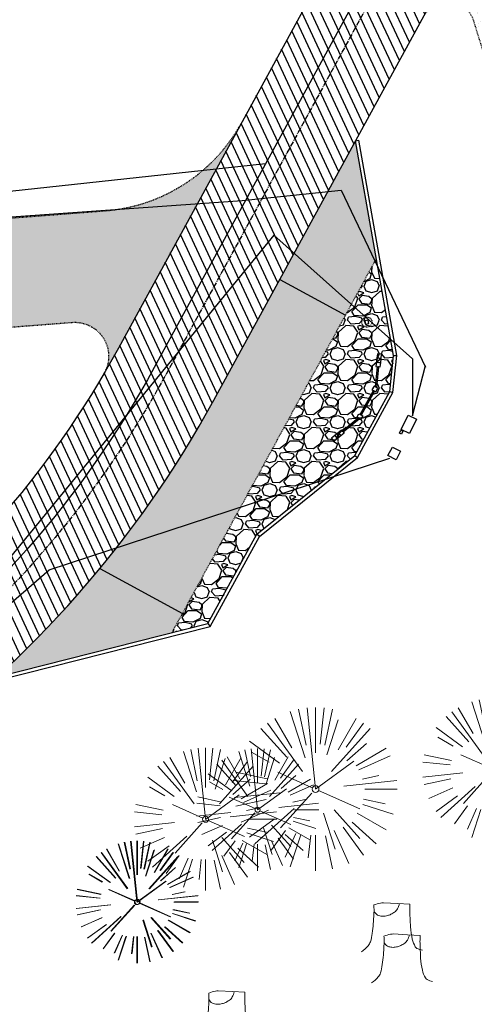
# Model space of a CAD drawing. Header units: feet. Extents: x 1134296 to 1140710, y 647902 to 649877.
# Tile 20 of 66: x 1134888 to 1134955, y 648564 to 648709. Entities that reach past the tile are written whole.
import ezdxf
from ezdxf import colors
from ezdxf.entities.mleader import LeaderData, LeaderLine
from ezdxf.lldxf.tags import DXFTag
from ezdxf.math import Vec2, Vec3

# ---------------------------------------------------------------- set-up
doc = ezdxf.new("R2010")
doc.units = ezdxf.units.FT
doc.header["$MEASUREMENT"] = 0
for name, pattern in [('CENTER2', [1.125, 0.75, -0.125, 0.125, -0.125]), ('DASHED8', [0.09375, 0.0625, -0.03125]), ('DOT', [0.25, 0, -0.25]), ('HIDDEN', [0.375, 0.25, -0.125]), ('RAD', [0.13, 0.08, -0.05])]:
    doc.linetypes.add(name, pattern=pattern)
for name, color, linetype in [('A-BULLETINBOARD', 3, 'Continuous'), ('A-POSTS&BEAMS', 5, 'Continuous'), ('C-FENCE-FOOTING', 7, 'DASHED8'), ('C-PRKG-ASPH', 5, 'Continuous'), ('C-PRKG-GRVL', 8, 'Continuous'), ('C-ROAD-ASPHALT', 1, 'Continuous'), ('C-ROAD-CNTR', 1, 'CENTER2'), ('C-ROAD-GRVL', 1, 'RAD'), ('C-SITE-SIGN', 4, 'Continuous'), ('C-SITE-TIMBER', 6, 'Continuous'), ('C-SWLK-GRVL-PATT', 8, 'Continuous'), ('C-UTIL-ELEC-MEP', 7, 'UGE (.5x)'), ('C-UTIL-WATER-MEP', 7, 'WATER (.5x)'), ('G-TEXT-ST02', 2, 'Continuous'), ('G-XREF', 7, 'Continuous')]:
    doc.layers.add(name, color=color, linetype=linetype)
doc.layers.add('A-HIDDEN', color=8, linetype='DOT', plot=False)
doc.layers.add('V-ANNO-TEXT', color=8, linetype='Continuous', lineweight=13)
doc.layers.add('V-SITE-VEGE', color=8, linetype='Continuous', lineweight=18)
doc.styles.add('SEI-Dim & Leader', font='tahoma.ttf')
doc.styles.get("Standard").update_dxf_attribs({"font": 'arial.ttf'})
tags = doc.linetypes.add('UGE (.5x)', pattern='A,0.75,-0.2,["UGE",Standard,S=0.08,R=0,X=-0.1,Y=-0.04],-0.2', length=1.15).pattern_tags.tags
tags[6] = DXFTag(74, 10)
tags = doc.linetypes.add('WATER (.5x)', pattern='A,0.75,-0.2,["W",Standard,S=0.08,R=0,X=-0.1,Y=-0.04],-0.05', length=1).pattern_tags.tags
tags[6] = DXFTag(74, 10)
pattern_1 = [(37.50000000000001, (0, 0), (-0.06299335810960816, 1.926823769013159), [0, -1.52, 0, -1.7, 0, -1.625]), (7.499999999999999, (0, 0), (1.769776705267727, 2.82214606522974), [0, -0.82, 0, -1.37, 0, -0.525]), (327.5, (-1.23, 0), (3.114141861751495, 0.005659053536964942), [0, -0.5, 0, -1.8, 0, -2.35]), (317.5, (-1.23, 0), (3.006126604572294, 0.8776755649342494), [0, -0.25, 0, -1.18, 0, -1.35])]

# ---------------------------------------------------------------- blocks, each defined once
blk = doc.blocks.new('V-SITE-VEGE-Coniferious Tree 2')
at = {"color": 0, "linetype": 'ByBlock'}
for p, q in [((-0.0574950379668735, 0.2703678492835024), (-0.1039851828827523, 0.4890788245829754)), ((-0.0003172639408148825, 0.0025937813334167), (-0.05229705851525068, 0.4972664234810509)), ((-3.601054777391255e-05, 0.2219193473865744), (-3.601054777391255e-05, 0.5000060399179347)), ((0.02890183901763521, 0.2753366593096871), (0.05222503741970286, 0.4972664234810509)), ((0.0571938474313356, 0.2692740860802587), (0.1039131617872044, 0.4890788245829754)), ((-0.1460065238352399, 0.2528363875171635), (-0.2500390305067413, 0.4330260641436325)), ((-0.06264093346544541, 0.1926377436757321), (-0.1545378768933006, 0.4755369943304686)), ((0.06850648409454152, 0.2109817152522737), (0.1382469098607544, 0.425630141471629)), ((0.139142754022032, 0.2410654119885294), (0.2499670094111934, 0.4330260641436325)), ((-0.1756943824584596, 0.1950752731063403), (-0.3346129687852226, 0.3715878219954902)), ((-0.07913071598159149, 0.1088658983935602), (-0.2939353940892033, 0.4045257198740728)), ((0.09777767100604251, 0.108636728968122), (0.3345409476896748, 0.3715878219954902)), ((0.1868724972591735, 0.2572635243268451), (0.2938633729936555, 0.4045257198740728)), ((-0.2201011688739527, 0.1598873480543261), (-0.4045617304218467, 0.2938993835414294)), ((0.1919663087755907, 0.1728666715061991), (0.3115823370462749, 0.2805763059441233)), ((0.2487690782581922, 0.143647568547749), (0.4329900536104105, 0.2500030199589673)), ((-0.2844040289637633, 0.1641894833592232), (-0.393144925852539, 0.2269610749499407)), ((0.2658942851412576, 0.1183972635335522), (0.4567507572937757, 0.2033670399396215)), ((-0.0009318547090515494, -0.0006770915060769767), (0.2349564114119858, 0.1707208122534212)), ((-0.2961437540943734, 0.06292784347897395), (-0.4891148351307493, 0.1039491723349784)), ((-0.01992166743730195, 0.008854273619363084), (-0.2318825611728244, 0.1032199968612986)), ((0.2872695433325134, 0.06106323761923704), (0.3884790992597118, 0.08257391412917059)), ((-0.3060292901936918, 0.03215663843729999), (-0.4973024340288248, 0.05226104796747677)), ((0.173080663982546, 0.01818771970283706), (0.497230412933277, 0.05226104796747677)), ((0.3024988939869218, 0), (0.4999700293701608, 0)), ((-0.2182782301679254, -0.02292736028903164), (-0.4973024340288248, -0.05226104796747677)), ((-0.02300503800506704, -0.02554197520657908), (-0.2137781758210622, -0.2373882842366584)), ((0.01849546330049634, -0.008260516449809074), (0.2719985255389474, -0.1211160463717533)), ((-0.302185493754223, -0.0642195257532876), (-0.4891148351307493, -0.1039491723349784)), ((-0.1320480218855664, -0.1188660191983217), (-0.3716238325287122, -0.3345769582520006)), ((0.2891445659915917, -0.09395946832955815), (0.4755009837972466, -0.1545018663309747)), ((0.2936342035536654, -0.06241742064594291), (0.4274066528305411, -0.09084484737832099)), ((-0.2881436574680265, -0.1282723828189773), (-0.4568227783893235, -0.2033670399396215)), ((0.04781873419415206, -0.1473038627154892), (0.1192466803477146, -0.3671294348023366)), ((0.1143820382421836, -0.1271057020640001), (0.2718110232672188, -0.301920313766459)), ((0.2555295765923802, -0.1475434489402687), (0.4329900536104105, -0.2500030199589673)), ((-0.254528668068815, -0.1848980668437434), (-0.4045617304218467, -0.2938993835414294)), ((0.1688618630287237, -0.2324611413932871), (0.2938633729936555, -0.4045257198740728)), ((0.2253521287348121, -0.2029399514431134), (0.3715518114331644, -0.3345769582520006)), ((-0.1842986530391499, -0.2536176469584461), (-0.2766747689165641, -0.3807650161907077)), ((-0.1213812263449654, -0.2725449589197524), (-0.1855903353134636, -0.4167758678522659)), ((-0.09098502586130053, -0.2799408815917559), (-0.1545378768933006, -0.4755369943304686)), ((-0.02966136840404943, -0.2817638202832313), (-0.04434904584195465, -0.4216092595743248)), ((-3.601054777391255e-05, -0.2817638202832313), (-3.601054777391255e-05, -0.5000060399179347)), ((0.06104806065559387, -0.2873055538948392), (0.1039131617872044, -0.4890788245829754)), ((0.1131111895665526, -0.2541280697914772), (0.2033310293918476, -0.4567867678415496))]:
    blk.add_line(p, q, dxfattribs=at)
blk.add_circle((-3.601054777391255e-05, 0), 0.02083358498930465)
blk = doc.blocks.new('V-SITE-VEGE-Stump')
for points in [[(-0.122905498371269, -0.01429599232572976, 0.05261256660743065), (-0.09863241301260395, 0.007697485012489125, 0.1061947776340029), (-0.09053039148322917, 0.02191696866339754, 0.04486152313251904), (-0.08374707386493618, 0.05273626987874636, 0.02007395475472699), (-0.07764030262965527, 0.1228815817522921, 0.01167487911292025), (-0.07732468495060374, 0.1363966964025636, 0.007866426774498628), (-0.07764030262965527, 0.1564565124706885)], [(-0.07764030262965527, 0.1564565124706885, -0.02766804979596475), (-0.05341885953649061, 0.1633605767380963, -0.0679781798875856), (-0.04316680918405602, 0.1642506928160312), (0.008593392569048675, 0.1616126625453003), (0.05395851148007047, 0.1590945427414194)], [(0.01506844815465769, 0.161253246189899, -0.08286378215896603), (0.008147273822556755, 0.1419669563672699, -0.1113242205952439), (-0.002098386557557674, 0.130555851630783, -0.03931328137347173), (-0.01592715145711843, 0.1222882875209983, -0.04919659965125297), (-0.02797848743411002, 0.1177254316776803, -0.06600187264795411), (-0.0446681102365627, 0.1155126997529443, -0.07018691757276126), (-0.06035359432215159, 0.1177254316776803, -0.1148593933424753), (-0.06850904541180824, 0.1222766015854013, -0.0759377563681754), (-0.07734269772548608, 0.1331671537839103)], [(0.05395851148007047, 0.1590945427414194, 0.004334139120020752), (0.05376627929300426, 0.1369184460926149, 0.00834373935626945), (0.05395851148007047, 0.1253997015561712), (0.05605689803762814, 0.07623641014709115, 0.04625247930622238), (0.06241632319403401, 0.03170819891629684, 0.06962485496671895), (0.07334360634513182, 0.00381048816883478, 0.1497246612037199), (0.07941695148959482, -0.001975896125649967, 0.05852299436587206), (0.09922370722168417, -0.009139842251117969)]]:
    blk.add_lwpolyline(points, format="xyb")
blk = doc.blocks.new('_Open90')
at = {"color": 0, "linetype": 'ByBlock', "lineweight": -2}
for p, q in [((-0.5, 0.5), (0, 0)), ((0, 0), (-1, 0)), ((0, 0), (-0.5, -0.5))]:
    blk.add_line(p, q, dxfattribs=at)
blk = doc.blocks.new('4p kiosk')
at = {"layer": 'A-BULLETINBOARD', "linetype": 'Continuous'}
for points in [[(-59.25, 1.082392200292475), (-59.24999999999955, -1.082392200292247), (-92.50966317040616, -14.85899576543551), (-93.2750300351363, -13.01123670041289)], [(-3.75, 1), (-3.75, -1), (-51.75, -1), (-51.75, 1)], [(3.75, 1.082392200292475), (3.749999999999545, -1.082392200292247), (37.00966317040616, -14.85899576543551), (37.7750300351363, -13.01123670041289)]]:
    blk.add_lwpolyline(points, close=True, dxfattribs=at)
at = {"layer": 'A-HIDDEN', "linetype": 'HIDDEN'}
for points in [[(-61.16951220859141, -1.674531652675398), (-61.09775906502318, -1.847759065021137), (-59.25000000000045, -1.082392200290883), (-59.25000000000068, 1.082392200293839), (-59.43750000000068, 1.004727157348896), (-59.43750000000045, -0.9571087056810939)], [(-51.74999999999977, -0.9999999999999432), (-49.74999999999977, -0.9999999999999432), (-49.74999999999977, -0.8124999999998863), (-51.5625, -0.8124999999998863), (-51.5625, 1.000000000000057), (-51.74999999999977, 1.000000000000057)], [(-3.750000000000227, -0.9999999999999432), (-5.750000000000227, -0.9999999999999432), (-5.750000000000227, -0.8124999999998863), (-3.9375, -0.8124999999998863), (-3.9375, 1.000000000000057), (-3.750000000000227, 1.000000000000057)], [(5.669512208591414, -1.674531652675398), (5.597759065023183, -1.847759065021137), (3.750000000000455, -1.082392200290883), (3.750000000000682, 1.082392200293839), (3.937500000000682, 1.004727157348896), (3.937500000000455, -0.9571087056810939)], [(-92.50966317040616, -14.85899576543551), (-90.66190410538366, -14.09362890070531), (-90.73365724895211, -13.9204014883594), (-92.40818890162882, -14.61401520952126), (-93.10180262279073, -12.93948355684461), (-93.2750300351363, -13.01123670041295)], [(37.00966317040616, -14.85899576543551), (35.16190410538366, -14.09362890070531), (35.23365724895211, -13.9204014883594), (36.90818890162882, -14.61401520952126), (37.60180262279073, -12.93948355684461), (37.7750300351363, -13.01123670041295)]]:
    blk.add_lwpolyline(points, close=True, dxfattribs=at)
at = {"layer": 'A-POSTS&BEAMS'}
for points in [[(-51.75, 3.75), (-59.25, 3.75), (-59.25, -3.75), (-51.75, -3.75)], [(-3.75, 3.75), (3.75, 3.75), (3.75, -3.75), (-3.75, -3.75)], [(-105.3154767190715, -23.13991596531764), (-108.1856024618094, -16.21081947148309), (-115.1146989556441, -19.08094521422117), (-112.2445732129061, -26.01004170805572)], [(-98.38638022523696, -20.26979022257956), (-101.2565059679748, -13.34069372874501), (-108.1856024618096, -16.21081947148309), (-105.3154767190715, -23.13991596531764)], [(-91.45728373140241, -17.39966447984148), (-94.32740947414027, -10.47056798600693), (-101.256505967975, -13.34069372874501), (-98.38638022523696, -20.26979022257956)], [(35.95728373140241, -17.39966447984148), (38.82740947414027, -10.47056798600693), (45.75650596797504, -13.34069372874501), (42.88638022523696, -20.26979022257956)], [(42.88638022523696, -20.26979022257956), (45.75650596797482, -13.34069372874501), (52.68560246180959, -16.21081947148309), (49.81547671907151, -23.13991596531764)], [(49.81547671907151, -23.13991596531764), (52.68560246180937, -16.21081947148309), (59.61469895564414, -19.08094521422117), (56.74457321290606, -26.01004170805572)]]:
    blk.add_lwpolyline(points, close=True, dxfattribs=at)
blk = doc.blocks.new('C_PBASE-PACTOLA_02403811')
at = {"layer": 'C-FENCE-FOOTING', "linetype": 'DASHED8', "ltscale": 0.5}
blk.add_circle((1134939.33304049, 648664.7268749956), 0.75, dxfattribs=at)
at = {"layer": 'C-ROAD-ASPHALT'}
blk.add_lwpolyline([(1134908.591667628, 648295.0830355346), (1134902.184156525, 648308.9168658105, -0.3857361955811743), (1134904.185026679, 648315.3273695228, 0.505251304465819), (1134911.81168753, 648388.9938571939, -0.385736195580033), (1134911.166532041, 648395.6783028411), (1134920.272188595, 648407.9060613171, 0.1193298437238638), (1134891.694190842, 648420.0744804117), (1134806.6862802, 648434.2302502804), (1134804.222364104, 648419.4339967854, -0.4142135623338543), (1134798.46897424, 648415.3232176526, -0.09206076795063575), (1134788.173461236, 648419.0651973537, 0.0920607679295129), (1134777.877948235, 648422.8071770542), (1134747.786053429, 648427.818168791, -0.457206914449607), (1134724.139640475, 648466.5491939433, -0.1597602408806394), (1134766.878830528, 648525.6151487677), (1134870.936117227, 648601.0988607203, 0.1112368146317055), (1134916.811965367, 648653.2299950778), (1134952.321656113, 648718.215074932, 0.01915469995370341)], format="xyb", dxfattribs=at)
blk.add_lwpolyline([(1134633.649625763, 648994.1535019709), (1134723.234794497, 649000.6014174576, -0.3003133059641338), (1134907.703644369, 648897.0203221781), (1134943.5624042, 648827.4079753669, -0.2429416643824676), (1134943.472635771, 648735.6471404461, -0.01448214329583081), (1134938.281078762, 648725.8872446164), (1134902.771388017, 648660.9021647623, -0.1112368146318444), (1134861.541195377, 648614.0501326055), (1134757.483908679, 648538.5664206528, 0.1783965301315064), (1134706.299016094, 648462.144128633, -0.4786295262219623), (1134656.994557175, 648438.877100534, -0.1281532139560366), (1134626.710174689, 648464.732186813), (1134623.062749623, 648469.9579645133, -0.1042089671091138), (1134584.046954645, 648561.8052956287), (1134566.403948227, 648651.5934078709, -0.01381007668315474), (1134561.903038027, 648678.391101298), (1134552.825444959, 648743.3771249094, -0.09433329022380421), (1134558.209758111, 648852.4537669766), (1134566.77306571, 648887.8397463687, -0.03644235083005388), (1134590.864287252, 648962.9741265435, -0.2864198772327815)], format="xyb", close=True, dxfattribs=at)
at = {"layer": 'C-ROAD-CNTR', "flags": 128}
blk.add_lwpolyline([(1134682.815781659, 648422.2458494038), (1134669.21986276, 648425.8462855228, -0.1774687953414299), (1134620.150062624, 648460.1534391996), (1134616.502637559, 648465.3792168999, -0.1042089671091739), (1134576.197064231, 648560.2628234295), (1134558.554057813, 648650.0509356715, -0.01381007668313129), (1134553.979962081, 648677.2843639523), (1134544.902369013, 648742.2703875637, -0.09433329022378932), (1134550.434197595, 648854.3354307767), (1134558.997505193, 648889.7214101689, -0.1428635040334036), (1134712.374228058, 649156.8312964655), (1134786.199238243, 649227.8108874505, -0.04164346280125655), (1134812.006441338, 649248.7876063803), (1134833.030879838, 649263.1487701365, -0.2654684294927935), (1134926.96397912, 649270.7084407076), (1134949.260464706, 649260.2481514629, -0.03670103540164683), (1135013.162783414, 649224.3333579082), (1135075.321908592, 649183.1273199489, -0.3025232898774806), (1135105.389164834, 649111.5845632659), (1135099.687602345, 649081.8875520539, -0.04927264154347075), (1135094.100293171, 649063.036833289), (1135036.844839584, 648922.3955038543, -0.009218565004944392), (1135029.58001939, 648905.4517031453), (1134962.363987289, 648756.3352782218, -0.01915469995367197), (1134945.301367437, 648722.0511597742), (1134909.791676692, 648657.06607992, -0.111236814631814), (1134866.238656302, 648607.5744966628), (1134762.181369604, 648532.0907847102, 0.3229446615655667), (1134716.395894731, 648393.2215671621), (1134719.721086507, 648382.7059234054, -0.1714240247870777), (1134715.287797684, 648249.5554414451), (1134707.163513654, 648228.7837741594, -0.02272318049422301), (1134688.713657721, 648187.2766264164, 0.05045028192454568), (1134653.344169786, 648094.1277041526)], format="xyb", dxfattribs=at)
at = {"layer": 'C-ROAD-GRVL'}
blk.add_lwpolyline([(1134964.767760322, 648677.7763466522), (1134955.041541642, 648709.0487493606, 0.6623250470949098), (1134947.7118672, 648709.7788566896)], format="xyb", dxfattribs=at)
at = {"layer": 'C-ROAD-GRVL', "flags": 128}
for points in [[(1134842.141242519, 648676.5957369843), (1134900.860136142, 648681.1085569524, 0.2537435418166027), (1134920.882821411, 648694.047284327)], [(1134845.361420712, 648660.7960390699), (1134895.962200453, 648664.6849444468, -0.6054934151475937), (1134900.658631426, 648657.1707034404)]]:
    blk.add_lwpolyline(points, format="xyb", dxfattribs=at)
at = {"layer": 'C-ROAD-GRVL'}
blk.add_lwpolyline([(1134910.666960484, 648619.0441744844), (1134940.727088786, 648674.056195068)], dxfattribs=at)
at = {"layer": 'C-SITE-SIGN'}
blk.add_lwpolyline([(1134939.130480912, 648664.4370998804), (1134939.622815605, 648664.5243154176), (1134939.535600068, 648665.0166501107), (1134939.043265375, 648664.9294345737)], close=True, dxfattribs=at)
at = {"layer": 'C-SITE-TIMBER', "flags": 128}
for points in [[(1134884.944154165, 648612.5391847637), (1134915.95605167, 648620.3817223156), (1134923.13169508, 648633.5136237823), (1134937.547532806, 648645.1235535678), (1134942.680119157, 648654.5165256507), (1134943.250798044, 648659.8097698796), (1134937.658226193, 648691.380029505)], [(1134885.066739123, 648612.0544447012), (1134916.290186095, 648619.9504805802), (1134923.522772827, 648633.1865920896), (1134937.938610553, 648644.7965218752), (1134943.166577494, 648654.3640467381), (1134943.755544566, 648659.8269202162), (1134938.150560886, 648691.467245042)], [(1134937.658226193, 648691.380029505), (1134938.150560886, 648691.467245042)], [(1134943.250798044, 648659.8097698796), (1134943.755544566, 648659.8269202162)], [(1134942.680119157, 648654.5165256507), (1134943.166577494, 648654.3640467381)], [(1134937.547532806, 648645.1235535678), (1134937.938610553, 648644.7965218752)], [(1134923.522772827, 648633.1865920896), (1134923.13169508, 648633.5136237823)], [(1134915.95605167, 648620.3817223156), (1134916.290186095, 648619.9504805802)]]:
    blk.add_lwpolyline(points, dxfattribs=at)
at = {"layer": 'C-UTIL-ELEC-MEP'}
for points in [[(1134814.282683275, 648675.0783254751), (1134920.972707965, 648682.6309926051), (1134935.529296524, 648684.1311717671), (1134947.961412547, 648658.0947801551)], [(1134925.617155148, 648677.5065396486), (1134886.028793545, 648629.1021711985), (1134845.676275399, 648609.7736564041), (1134758.601391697, 648629.4550820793)], [(1134946.018919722, 648659.3171551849), (1134925.617155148, 648677.5065396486), (1134946.018919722, 648659.3171551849), (1134946.048456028, 648650.9282118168), (1134947.961412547, 648658.3392520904)], [(1134561.89461308, 648493.8446214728), (1134595.285468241, 648492.1844378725), (1134620.611008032, 648455.069243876), (1134649.925945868, 648431.1717475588), (1134694.111503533, 648418.4795962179), (1134708.67072589, 648430.8332975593), (1134725.261490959, 648479.9096068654), (1134754.464708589, 648520.9821663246), (1134857.364855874, 648597.6807489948), (1134892.607391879, 648628.3029507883), (1134942.693541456, 648644.7073661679)]]:
    blk.add_lwpolyline(points, dxfattribs=at)
for points in [[(1134945.417731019, 648651.045291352), (1134946.620108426, 648650.4541251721), (1134945.574961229, 648648.3435247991), (1134944.372583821, 648648.934690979)], [(1134944.325906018, 648648.8298602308), (1134944.634794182, 648648.6855113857), (1134944.422983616, 648648.2305439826), (1134944.114095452, 648648.3748928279)], [(1134943.075087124, 648646.3212320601), (1134944.277464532, 648645.73006588), (1134943.621189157, 648644.4877521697), (1134942.418811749, 648645.0789183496)]]:
    blk.add_lwpolyline(points, close=True, dxfattribs=at)
at = {"layer": 'C-UTIL-WATER-MEP'}
blk.add_line((1134854.956918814, 648680.5882030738), (1134924.435525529, 648688.0362098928), dxfattribs=at)
at = {"layer": 'C-UTIL-WATER-MEP', "flags": 128}
blk.add_lwpolyline([(1134713.292159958, 648416.2441137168), (1134669.731849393, 648427.7796426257, -0.1774687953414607), (1134621.79009064, 648461.2981261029), (1134618.142665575, 648466.5239038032, -0.1042089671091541), (1134578.159536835, 648560.6484414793), (1134560.516530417, 648650.4365537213, -0.01381007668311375), (1134555.960731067, 648677.5610482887), (1134546.883138, 648742.5470719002, -0.09433329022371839), (1134552.378087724, 648853.8650148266), (1134560.941395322, 648889.2509942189, -0.1428635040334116), (1134713.760384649, 649155.3895718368), (1134787.585394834, 649226.3691628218, -0.04164346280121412), (1134813.134525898, 649247.1361145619), (1134834.158964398, 649261.4972783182, -0.2654684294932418), (1134926.114524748, 649268.8977979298), (1134948.411010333, 649258.437508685, -0.03670103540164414), (1135012.057719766, 649222.6663743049), (1135074.216844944, 649181.4603363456, -0.302523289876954), (1135103.425036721, 649111.961658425), (1135097.723474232, 649082.264647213, -0.04927264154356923), (1135092.247911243, 649063.7909428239), (1135034.992457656, 648923.1496133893, -0.009218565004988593), (1135027.756696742, 648906.273587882), (1134960.540664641, 648757.1571629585, -0.01915469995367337), (1134943.546295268, 648723.0101809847), (1134908.036604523, 648658.0251011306, -0.1112368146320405), (1134865.064291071, 648609.1934056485), (1134761.007004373, 648533.7096936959, 0.1574684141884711), (1134714.965670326, 648470.6755079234, 0.1574684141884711)], format="xyb", dxfattribs=at)
at = {"layer": 'Defpoints'}
for points in [[(1134926.525728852, 648671.006823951), (1134936.178625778, 648665.7322072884)], [(1134900.071477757, 648628.4844630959), (1134912.203095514, 648621.8554030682)]]:
    blk.add_lwpolyline(points, dxfattribs=at)
at = {"layer": 'A-BULLETINBOARD', "xscale": 0.08333333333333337, "yscale": 0.08333333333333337, "zscale": 0.08333333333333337, "rotation": 241.3465562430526}
blk.add_blockref('4p kiosk', (1134938.285625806, 648650.8190200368), dxfattribs=at)
blk = doc.blocks.new('C_PHTCH-PACTOLA_02403811')
at = {"layer": 'C-PRKG-ASPH'}
h = blk.add_hatch(dxfattribs=at)
h.set_pattern_fill('ANSI31', color=256, scale=10, angle=70)
h.set_pattern_definition([(115, (0, 0), (-1.132884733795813, -0.5282728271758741), [])])
edge = h.paths.add_edge_path(flags=16)
edge.add_arc((1135093.567290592, 648760.3570235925), 541.9999999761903, 143.5703577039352, 153.2664360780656, ccw=False)
edge.add_arc((1135093.567290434, 648760.3570237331), 541.9999997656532, 133.8742793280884, 143.5703577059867, ccw=False)
edge.add_line((1134717.918854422, 649151.0643979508), (1134791.743864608, 649222.0439889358))
edge.add_arc((1134924.814897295, 649083.6384245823), 191.9999999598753, 124.33581191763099, 133.8742793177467, ccw=False)
edge.add_line((1134816.518779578, 649242.1816391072), (1134837.543218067, 649256.5428028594))
edge.add_arc((1134886.614896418, 649184.7029087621), 87.00000000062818, 64.86660358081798, 124.33581191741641, ccw=False)
edge.add_line((1134923.566161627, 649263.4658695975), (1134945.862647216, 649253.0055803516))
edge.add_arc((1134736.896871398, 648807.5874571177), 491.9999999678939, 56.45911934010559, 64.86660355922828, ccw=False)
edge.add_line((1135008.742528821, 649217.6654234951), (1135070.901654, 649176.4593855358))
edge.add_arc((1135036.644680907, 649124.7828938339), 62.00000000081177, -10.868034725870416, 56.45911933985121, ccw=False)
edge.add_line((1135097.532652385, 649113.0929439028), (1135091.831089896, 649083.3959326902))
edge.add_arc((1135001.481196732, 649100.7423100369), 92.00000001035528, 337.8486329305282, 349.13196525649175, ccw=False)
edge.add_line((1135086.690765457, 649066.0532714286), (1135029.43531187, 648925.4119419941))
edge.add_arc((1134573.749357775, 649110.9228871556), 491.9999995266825, 335.73595333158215, 337.84863296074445, ccw=False)
edge.add_line((1135022.286728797, 648908.7392420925), (1134970.105907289, 648792.9779079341))
edge.add_line((1134970.105907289, 648792.9779079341), (1134955.070696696, 648759.622817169))
edge.add_arc((1134506.533324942, 648961.8064625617), 492.0000003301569, 331.3465562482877, 335.7359533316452, ccw=False)
edge.add_line((1134938.281078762, 648725.8872446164), (1134902.771388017, 648660.9021647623))
edge.add_arc((1134778.161263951, 648728.9926705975), 142.0000000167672, 305.95733191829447, 331.34655630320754, ccw=False)
edge.add_line((1134861.541195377, 648614.0501326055), (1134757.483908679, 648538.5664206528))
edge.add_arc((1134835.579196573, 648430.9089730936), 133.0000000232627, 125.9573319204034, 166.4171722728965)
edge.add_arc((1134672.277915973, 648470.363906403), 35.00000000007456, 244.10855969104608, 346.41717227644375, ccw=False)
edge.add_arc((1134691.461854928, 648509.9128519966), 78.95614352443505, 214.9055155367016, 244.1168481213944, ccw=False)
edge.add_line((1134626.710174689, 648464.732186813), (1134623.062749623, 648469.9579645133))
edge.add_arc((1134821.506139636, 648608.4650796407), 241.9999999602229, 191.1167612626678, 214.9138039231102, ccw=False)
edge.add_line((1134584.046954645, 648561.8052956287), (1134566.403948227, 648651.5934078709))
edge.add_arc((1135049.172208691, 648746.4554480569), 491.9999999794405, 187.9519260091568, 191.1167612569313, ccw=False)
edge.add_line((1134561.903038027, 648678.391101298), (1134552.825444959, 648743.3771249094))
edge.add_arc((1134842.017716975, 648783.7730382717), 292.0000000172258, 166.3961174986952, 187.9519260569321, ccw=False)
edge.add_line((1134558.209758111, 648852.4537669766), (1134566.77306571, 648887.8397463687))
edge.add_arc((1135093.567290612, 648760.357023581), 542.0000000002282, 158.0478401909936, 166.396117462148, ccw=False)
edge.add_arc((1135093.567290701, 648760.357023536), 542.0000000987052, 153.2664360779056, 158.0478401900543, ccw=False)
edge = h.paths.add_edge_path()
edge.add_line((1134664.934415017, 648091.0186503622), (1134641.753924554, 648097.236757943))
edge.add_arc((1135131.441785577, 647965.8792352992), 506.9999999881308, 154.1154939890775, 164.9840567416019, ccw=False)
edge.add_arc((1135131.44177555, 647965.8792402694), 506.9999887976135, 153.4314984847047, 154.115493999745, ccw=False)
edge.add_arc((1134241.513528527, 648410.9103548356), 488.0000000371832, 333.4314984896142, 338.6383717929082)
edge.add_line((1134695.987914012, 648233.1548120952), (1134704.112198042, 648253.9264793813))
edge.add_arc((1134529.027803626, 648322.4060737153), 188.0000000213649, 338.6383717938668, 377.1954705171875)
edge.add_arc((1134651.306425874, 648360.2470375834), 60.00000000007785, 17.1954705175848, 74.97265706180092)
edge.add_line((1134666.863224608, 648418.1951696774), (1134661.500576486, 648419.8056636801))
edge.add_arc((1134691.489318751, 648509.9450223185), 94.99699278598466, 223.9418846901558, 251.5980721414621, ccw=False)
edge.add_arc((1134691.535842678, 648509.9839590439), 95.05751145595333, 214.9165962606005, 223.9393241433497, ccw=False)
edge.add_line((1134613.590003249, 648455.5746160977), (1134609.942525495, 648460.8004692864))
edge.add_arc((1134821.506139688, 648608.4650796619), 258.0000000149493, 191.1167612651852, 214.9138039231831, ccw=False)
edge.add_line((1134568.347173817, 648558.7203512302), (1134550.704167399, 648648.5084634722))
edge.add_arc((1135049.172208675, 648746.4554480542), 507.9999999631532, 187.9519260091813, 191.1167612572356, ccw=False)
edge.add_line((1134546.056886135, 648676.177626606), (1134536.979293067, 648741.163650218))
edge.add_arc((1134842.01771694, 648783.7730382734), 307.9999999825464, 166.3961174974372, 187.9519260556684, ccw=False)
edge.add_line((1134542.658637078, 648856.2170945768), (1134551.221944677, 648891.6030739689))
edge.add_arc((1135093.567290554, 648760.3570237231), 557.9999999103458, 163.9213237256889, 166.3961174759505, ccw=False)
edge.add_arc((1134538.177323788, 648920.4382053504), 19.99999999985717, 343.9213237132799, 402.7699397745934)
edge.add_line((1134552.859048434, 648934.0193305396), (1134533.446357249, 648955.005204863))
edge.add_arc((1135093.567290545, 648760.3570234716), 592.9783928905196, 146.0187423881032, 160.8370986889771, ccw=False)
edge.add_line((1134601.857481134, 649091.7855040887), (1134616.582948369, 649064.0343807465))
edge.add_arc((1134620.999668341, 649066.3780071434), 5.000000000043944, 207.9515834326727, 327.0740857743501)
edge.add_arc((1135093.567290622, 648760.3570235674), 558.0000000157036, 133.8742793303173, 147.0740857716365, ccw=False)
edge.add_line((1134706.829601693, 649162.5981949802), (1134780.654611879, 649233.5777859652))
edge.add_arc((1134924.814897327, 649083.6384245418), 208.0000000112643, 124.3358119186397, 133.8742793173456, ccw=False)
edge.add_line((1134807.494103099, 649255.3935736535), (1134828.518541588, 649269.7547374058))
edge.add_arc((1134886.614896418, 649184.7029087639), 102.9999999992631, 64.86660357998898, 124.33581191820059, ccw=False)
edge.add_line((1134930.361796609, 649277.9510118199), (1134952.658282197, 649267.4907225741))
edge.add_arc((1134736.896871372, 648807.5874570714), 508.0000000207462, 56.4591193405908, 64.86660355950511, ccw=False)
edge.add_line((1135017.583038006, 649231.0012923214), (1135079.742163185, 649189.7952543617))
edge.add_arc((1135036.644680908, 649124.782893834), 77.99999999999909, -10.868034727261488, 56.45911934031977, ccw=False)
edge.add_line((1135113.245677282, 649110.0761826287), (1135107.544114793, 649080.3791714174))
edge.add_arc((1135001.481196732, 649100.7423100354), 108.0000000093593, 337.84863293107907, 349.131965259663, ccw=False)
edge.add_line((1135101.509820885, 649060.0203951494), (1135044.254367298, 648919.3790657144))
edge.add_arc((1134573.749357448, 649110.9228872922), 507.9999998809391, 335.7359533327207, 337.84863295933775, ccw=False)
edge.add_line((1135036.873309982, 648902.1641641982), (1134969.657277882, 648753.0477392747))
edge.add_arc((1134506.53332524, 648961.8064624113), 507.9999999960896, 331.346556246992, 335.73595333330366, ccw=False)
edge.add_line((1134952.321656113, 648718.215074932), (1134916.811965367, 648653.2299950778))
edge.add_arc((1134778.161263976, 648728.9926705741), 157.9999999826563, 305.9573319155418, 331.3465563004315, ccw=False)
edge.add_line((1134870.936117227, 648601.0988607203), (1134766.878830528, 648525.6151487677))
edge.add_arc((1134835.579196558, 648430.9089731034), 117.0000000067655, 125.9573319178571, 162.264860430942)
edge.add_arc((1134752.713885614, 648457.4106757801), 29.99999999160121, 162.264860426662, 196.8024120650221)
edge.add_arc((1134835.579196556, 648430.9089731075), 113.0000000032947, 170.9217318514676, 197.5476736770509)
edge.add_line((1134727.837491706, 648396.8395581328), (1134731.162683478, 648386.3239143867))
edge.add_arc((1134529.027802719, 648322.4060734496), 212.0000009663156, 11.340079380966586, 17.54767372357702, ccw=False)
edge.add_arc((1134529.055568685, 648322.403813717), 211.9732215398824, -20.64909134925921, 11.342153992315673, ccw=False)
edge.add_arc((1134759.869013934, 648235.3149369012), 34.72371615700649, 159.1871917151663, 239.4135572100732)
edge.add_line((1134742.200276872, 648205.422593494), (1134709.513, 648185.696))
edge.add_line((1134709.513, 648185.696), (1134698.996135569, 648181.0065459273))
edge.add_arc((1135131.441785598, 647965.8792352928), 483.0000000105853, 153.5511843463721, 164.9840567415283)
at = {"layer": 'C-PRKG-GRVL'}
h = blk.add_hatch(dxfattribs=at)
h.set_pattern_fill('AR-SAND', color=256)
h.set_pattern_definition(pattern_1)
edge = h.paths.add_edge_path()
edge.add_line((1134964.767760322, 648677.7763466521), (1134980.045880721, 648682.5280870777))
edge.add_line((1134980.045880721, 648682.5280870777), (1134965.621166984, 648728.9074120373))
edge.add_arc((1134989.493230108, 648736.3320064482), 24.99999999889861, 154.9740309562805, 197.2765314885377, ccw=False)
edge.add_arc((1134506.533320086, 648961.8064651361), 508.0000058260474, 331.3465562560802, 334.9740309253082, ccw=False)
edge.add_line((1134952.321656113, 648718.215074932), (1134947.7118672, 648709.7788566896))
edge.add_arc((1134951.222011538, 648707.8608142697), 3.999999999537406, 17.276531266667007, 151.3465562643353, ccw=False)
edge.add_line((1134955.041541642, 648709.0487493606), (1134964.767760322, 648677.7763466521))
h = blk.add_hatch(dxfattribs=at)
h.set_pattern_fill('AR-SAND', color=256)
h.set_pattern_definition(pattern_1)
edge = h.paths.add_edge_path()
edge.add_line((1134843.367301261, 648660.6427817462), (1134842.141242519, 648676.5957369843))
edge.add_line((1134842.141242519, 648676.5957369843), (1134900.860136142, 648681.1085569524))
edge.add_arc((1134898.944419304, 648706.0350494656), 25.00000000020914, 274.3948077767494, 331.3465562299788)
edge.add_line((1134920.882821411, 648694.047284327), (1134902.771388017, 648660.9021647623))
edge.add_arc((1134778.161263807, 648728.9926706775), 142.0000001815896, 329.61629118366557, 331.3465563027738, ccw=False)
edge.add_arc((1134896.34534384, 648659.6996459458), 4.999999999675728, 329.6162911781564, 454.3948079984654)
edge.add_line((1134895.962200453, 648664.6849444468), (1134843.367301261, 648660.6427817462))
h = blk.add_hatch(dxfattribs=at)
h.set_pattern_fill('AR-SAND', color=256)
h.set_pattern_definition(pattern_1)
edge = h.paths.add_edge_path()
edge.add_arc((1134778.161263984, 648728.992670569), 157.9999999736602, 312.519498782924, 331.3465563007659)
edge.add_line((1134916.811965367, 648653.2299950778), (1134937.65822618, 648691.3800294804))
edge.add_line((1134937.65822618, 648691.3800294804), (1134940.727088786, 648674.056195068))
edge.add_line((1134940.727088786, 648674.056195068), (1134910.666960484, 648619.0441744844))
edge.add_line((1134910.666960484, 648619.0441744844), (1134884.944154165, 648612.5391847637))
at = {"layer": 'C-SWLK-GRVL-PATT'}
h = blk.add_hatch(dxfattribs=at)
h.set_pattern_fill('GRAVEL', color=256, scale=5)
h.set_pattern_definition([(228.012787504, (3.6, 5), (-40.00000000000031, -45.00000000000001), [0.67268, -66.5954402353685]), (184.969740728, (3.15, 4.5), (59.99999999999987, 5.000000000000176), [1.15434, -114.27962380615]), (132.510447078, (2, 4.4), (50.00000000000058, -54.99999999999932), [0.8139400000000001, -80.5801629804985]), (267.273689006, (0.05, 3.15), (5.000000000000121, 100.0000000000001), [1.05119, -104.067790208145]), (292.833654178, (0, 2.1), (-24.99999999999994, 60.00000000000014), [1.030775, -102.0468656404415]), (357.273689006, (0.4, 1.15), (-100.0000000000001, 5.000000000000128), [1.05119, -104.067790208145]), (37.6942404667, (1.45, 1.1), (-64.99999999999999, -49.99999999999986), [1.390145, -137.62424274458]), (72.2553283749, (2.55, 1.95), (35.00000000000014, 110), [1.31244, -129.9316074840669]), (121.429565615, (2.95, 3.2), (-40.0000000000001, 64.99999999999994), [1.05475, -104.420365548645]), (175.236358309, (2.4, 4.1), (54.99999999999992, -5.00000000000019), [1.20416, -59.0038128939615]), (222.397437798, (1.2, 4.2), (-59.99999999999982, -54.99999999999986), [1.55724, -154.1668750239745]), (138.814074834, (5, 3.1), (-35.00000000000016, 30), [0.5315049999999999, -52.61922406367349]), (171.46923439, (4.600000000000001, 3.45), (64.99999999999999, -9.999999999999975), [1.011185, -100.107557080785]), (225, (3.6, 3.6), (-5.551115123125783e-16, -4.999999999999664), [0.707105, -6.3639628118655]), (203.198590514, (3.25, 4.2), (24.99999999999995, 9.999999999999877), [0.38079, -37.6980755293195]), (291.801409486, (2.9, 4.050000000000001), (-4.99999999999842, 15.00000000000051), [0.538515, -26.3873090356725]), (30.96375653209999, (3.1, 3.55), (15.00000000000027, 9.999999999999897), [0.874645, -28.2801144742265]), (161.565051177, (3.85, 4), (10.00000000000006, -4.999999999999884), [0.632455, -15.178933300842]), (16.389540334, (0, 4.050000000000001), (49.99999999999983, 15.00000000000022), [0.886, -87.714225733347]), (70.3461759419, (0.8500000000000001, 4.3), (-20.0000000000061, -55.00000000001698), [0.7433049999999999, -73.58703873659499]), (293.198590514, (3.85, 5), (-9.999999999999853, 24.99999999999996), [0.761575, -37.3172905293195]), (343.610459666, (4.149999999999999, 4.3), (-49.99999999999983, 15.00000000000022), [0.8859999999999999, -87.71422573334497]), (339.44395478, (0, 0.95), (-25.00000000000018, 10.00000000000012), [0.8543999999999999, -41.86561872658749]), (294.775140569, (0.8, 0.65), (-25.00000000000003, 55.00000000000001), [0.71589, -70.87321531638]), (66.8014094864, (3.9, 0), (9.999999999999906, 24.99999999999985), [0.761575, -37.3172905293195]), (17.3540246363, (4.2, 0.7000000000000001), (-64.99999999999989, -19.99999999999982), [0.838155, -82.97711807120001]), (69.44395478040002, (1.45, 0), (-10.00000000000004, -24.99999999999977), [0.4272, -42.29281872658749]), (101.309932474, (3.6, 0), (-4.999999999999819, 20.00000000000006), [0.25495, -25.240147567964]), (165.963756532, (3.55, 0.25), (14.99999999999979, -5.000000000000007), [1.030775, -19.5847531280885]), (186.009005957, (2.55, 0.5), (50.00000000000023, 4.999999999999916), [0.9552499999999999, -94.56961587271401]), (303.690067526, (3.1, 3.1), (-4.999999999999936, 9.999999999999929), [0.7211099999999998, -17.30664637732]), (353.157226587, (3.5, 2.5), (85.00000000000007, -10.00000000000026), [1.25897, -124.6378131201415]), (60.9453959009, (4.75, 2.35), (-19.99999999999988, -34.99999999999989), [0.51478, -50.963370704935]), (90, (5, 2.8), (-4.999999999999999, 5), [0.3, -4.699999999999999]), (120.256437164, (2.45, 0.65), (20.00000000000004, -35.00000000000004), [0.69462, -68.76759994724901]), (48.01278750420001, (2.1, 1.25), (40, 44.99999999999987), [1.34536, -65.92276023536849]), (0, (3, 2.25), (5, 5), [1.3, -3.7]), (325.3048464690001, (4.3, 2.25), (50.0000000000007, -34.99999999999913), [0.7905699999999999, -78.26637150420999]), (254.054604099, (4.95, 1.8), (-5.000000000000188, -20.00000000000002), [0.72801, -35.6725394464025]), (207.645975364, (4.75, 1.1), (-94.99999999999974, -50.00000000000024), [1.185325, -117.347370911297]), (175.42607874, (3.7, 0.55), (-64.99999999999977, 5.000000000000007), [1.253995, -124.1453670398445])])
h.paths.add_polyline_path([(1134910.666960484, 648619.0441744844), (1134915.95605167, 648620.3817223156), (1134923.13169508, 648633.5136237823), (1134937.547532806, 648645.1235535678), (1134942.680119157, 648654.5165256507), (1134943.250798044, 648659.8097698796), (1134940.727088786, 648674.056195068)])
blk = doc.blocks.new('C_XBASE-PACTOLA_02403811')
at = {"layer": 'V-SITE-VEGE'}
for name, p, xscale, yscale, zscale in [('V-SITE-VEGE-Coniferious Tree 2', (1134958.013, 648598.904), 20.99974632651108, 20.99974632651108, 20.99974632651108), ('V-SITE-VEGE-Coniferious Tree 2', (1134915.594, 648591.593), 20.99974632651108, 20.99974632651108, 20.99974632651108), ('V-SITE-VEGE-Coniferious Tree 2', (1134923.26, 648593.001), 17.99978256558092, 17.99978256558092, 17.99978256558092), ('V-SITE-VEGE-Coniferious Tree 2', (1134905.511, 648579.41), 17.99978256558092, 17.99978256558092, 17.99978256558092), ('V-SITE-VEGE-Coniferious Tree 2', (1134905.585, 648579.43), 17.99978256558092, 17.99978256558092, 17.99978256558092), ('V-SITE-VEGE-Stump', (1134943.495, 648572.686), 40.31522404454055, 40.31522404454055, 40.31522404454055), ('V-SITE-VEGE-Stump', (1134944.974, 648568.099), 40.31522404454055, 40.31522404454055, 40.31522404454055), ('V-SITE-VEGE-Stump', (1134919.206, 648559.729), 40.31522404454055, 40.31522404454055, 40.31522404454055)]:
    blk.add_blockref(name, p, dxfattribs=dict(at, xscale=xscale, yscale=yscale, zscale=zscale))
at = {"layer": 'V-SITE-VEGE', "xscale": 23.99971008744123, "yscale": 23.99971008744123, "zscale": 23.99971008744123, "rotation": 8.537736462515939e-07}
blk.add_blockref('V-SITE-VEGE-Coniferious Tree 2', (1134931.777, 648596.03), dxfattribs=at)
at = {"layer": 'V-ANNO-TEXT'}
ml = blk.add_multileader_mtext('Standard', dxfattribs=at)
ml.set_content('Parking Wheel Stop (Typ.)', color=256, style='SEI-Dim & Leader')
ml.set_leader_properties(color=256, linetype='ByLayer', lineweight=-1)
ml.set_arrow_properties(name='OPEN90')
ml.build(insert=Vec2(0, 0))
ml.multileader.update_dxf_attribs({"text_left_attachment_type": 2, "text_right_attachment_type": 2, "dogleg_length": 0.1, "arrow_head_size": 3.2, "scale": 40})
ctx = ml.context
ctx.base_point, ctx.scale, ctx.arrow_head_size, ctx.plane_origin = Vec3(1134530.734352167, 648685.7761308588), 40, 3.2, Vec3(1134518.56, 648681.319)
ctx.left_attachment, ctx.right_attachment = 2, 2
notes = []
notes.append((ctx, [(0, (1, 1, 0), (1134526.734352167, 648685.7761308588), (1, 0), 4, [(0, [(1134518.56, 648681.319)], 0, [])])]))
ctx.mtext.insert, ctx.mtext.width, ctx.mtext.flow_direction = Vec3(1134532.734352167, 648691.8428422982), 35.49754122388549, 5
for ctx, leaders in notes:
    for number, flags, end, landing, length, lines in leaders:
        leader = LeaderData()
        leader.index, (leader.has_last_leader_line, leader.has_dogleg_vector, leader.attachment_direction) = number, flags
        leader.last_leader_point, leader.dogleg_vector, leader.dogleg_length = Vec3(end), Vec3(landing), length
        for number, points, colour, breaks in lines:
            line = LeaderLine()
            line.index, line.vertices, line.color, line.breaks = number, Vec3.list(points), colors.encode_raw_color(colour), breaks
            leader.lines.append(line)
        ctx.leaders.append(leader)

msp = doc.modelspace()

# ---------------------------------------------------------------- block references
at = {"layer": 'G-TEXT-ST02'}
msp.add_blockref('C_PHTCH-PACTOLA_02403811', (0, 0), dxfattribs=at)

# ---------------------------------------------------------------- next in the draw order: block references
at = {"layer": 'G-XREF'}
msp.add_blockref('C_XBASE-PACTOLA_02403811', (0, 0), dxfattribs=at)

# ---------------------------------------------------------------- next in the draw order: block references
msp.add_blockref('C_PBASE-PACTOLA_02403811', (0, 0), dxfattribs=at)

doc.saveas('drawing.dxf')
